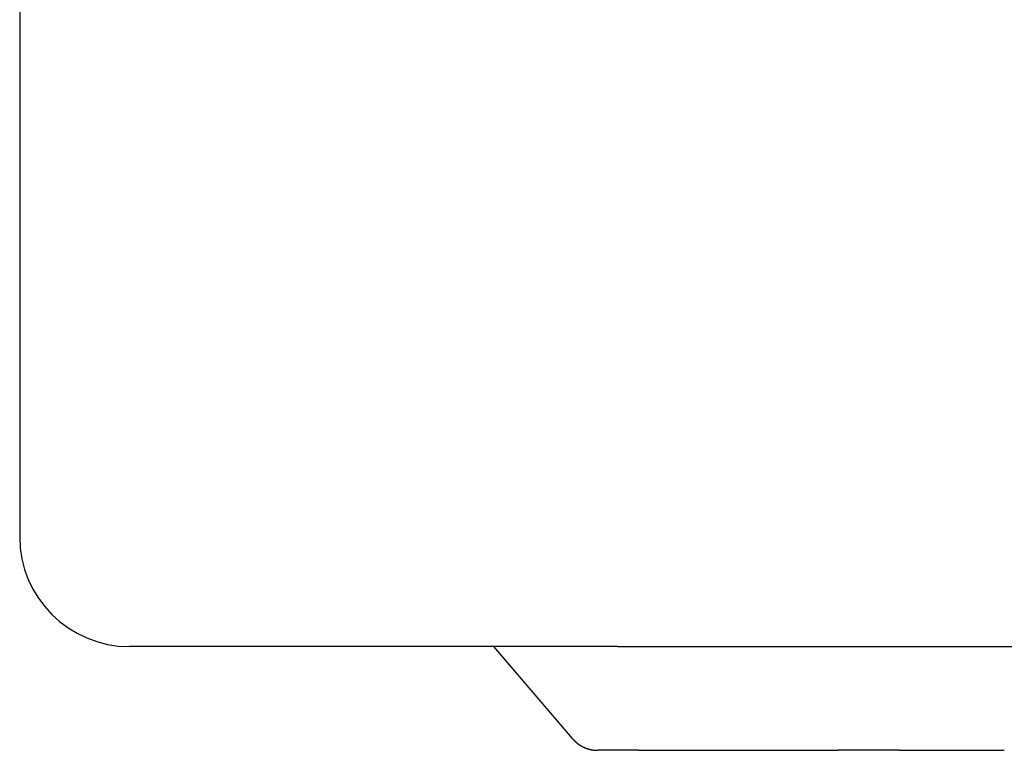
# Model space of a CAD drawing. Extents: x 987 to 2641, y 1244 to 2490.
# Tile 33 of 138: x 1938 to 1995, y 1697 to 1739. Entities that reach past the tile are written whole.
import ezdxf

# ---------------------------------------------------------------- set-up
doc = ezdxf.new("R2010")
doc.units = 0
doc.layers.add('KF_GRAVIS_8_DIM', color=1, linetype='CONTINUOUS')
doc.layers.add('KF_GRAVIS_8_LEFT', color=7, linetype='CONTINUOUS')

# ---------------------------------------------------------------- blocks, each defined once
blk = doc.blocks.new('*U13')
at = {"layer": 'KF_GRAVIS_8_LEFT'}
for p, q in [((-115.2643, -396.8472), (-115.2643, -434)), ((-115.2643, -434), (-115.2643, -436.65)), ((-80.6759, -443), (-108.9143, -443)), ((-83.2844, -448.3261), (-87.843, -443)), ((-80.6759, -443), (-18.137, -443)), ((-79.4693, -449), (-81.8205, -449)), ((-79.4693, -449), (-67.9125, -449)), ((-64.3678, -449), (-67.9125, -449)), ((-64.3678, -449), (-58.309, -449))]:
    blk.add_line(p, q, dxfattribs=at)
blk.add_polyline3d([(-83.2844, -448.326, 0), (-83.2818, -448.329, 0), (-83.2791, -448.332, 0), (-83.2764, -448.335, 0), (-83.2738, -448.338, 0), (-83.2711, -448.342, 0), (-83.2684, -448.345, 0), (-83.2656, -448.348, 0), (-83.2629, -448.351, 0), (-83.2602, -448.354, 0), (-83.2575, -448.357, 0), (-83.2547, -448.36, 0), (-83.252, -448.363, 0), (-83.2492, -448.366, 0), (-83.2464, -448.369, 0), (-83.2437, -448.372, 0), (-83.2409, -448.375, 0), (-83.2381, -448.378, 0), (-83.2353, -448.381, 0), (-83.2325, -448.384, 0), (-83.2296, -448.387, 0), (-83.2268, -448.391, 0), (-83.224, -448.394, 0), (-83.2211, -448.397, 0), (-83.2183, -448.4, 0), (-83.2154, -448.403, 0), (-83.2125, -448.406, 0), (-83.2096, -448.409, 0), (-83.2067, -448.412, 0), (-83.2038, -448.415, 0), (-83.2009, -448.418, 0), (-83.198, -448.421, 0), (-83.1951, -448.424, 0), (-83.1922, -448.427, 0), (-83.1892, -448.43, 0), (-83.1863, -448.433, 0), (-83.1833, -448.436, 0), (-83.1803, -448.439, 0), (-83.1774, -448.442, 0), (-83.1744, -448.445, 0), (-83.1714, -448.448, 0), (-83.1684, -448.451, 0), (-83.1654, -448.453, 0), (-83.1624, -448.456, 0), (-83.1593, -448.459, 0), (-83.1563, -448.462, 0), (-83.1532, -448.465, 0), (-83.1502, -448.468, 0), (-83.1471, -448.471, 0), (-83.1441, -448.474, 0), (-83.141, -448.477, 0), (-83.1379, -448.48, 0), (-83.1348, -448.483, 0), (-83.1317, -448.486, 0), (-83.1286, -448.489, 0), (-83.1255, -448.492, 0), (-83.1223, -448.494, 0), (-83.1192, -448.497, 0), (-83.116, -448.5, 0), (-83.1129, -448.503, 0), (-83.1097, -448.506, 0), (-83.1066, -448.509, 0), (-83.1034, -448.512, 0), (-83.1002, -448.515, 0), (-83.097, -448.517, 0), (-83.0938, -448.52, 0), (-83.0906, -448.523, 0), (-83.0873, -448.526, 0), (-83.0841, -448.529, 0), (-83.0809, -448.532, 0), (-83.0776, -448.534, 0), (-83.0744, -448.537, 0), (-83.0711, -448.54, 0), (-83.0678, -448.543, 0), (-83.0645, -448.546, 0), (-83.0612, -448.548, 0), (-83.0579, -448.551, 0), (-83.0546, -448.554, 0), (-83.0513, -448.557, 0), (-83.048, -448.56, 0), (-83.0447, -448.562, 0), (-83.0413, -448.565, 0), (-83.038, -448.568, 0), (-83.0346, -448.571, 0), (-83.0313, -448.573, 0), (-83.0279, -448.576, 0), (-83.0245, -448.579, 0), (-83.0211, -448.582, 0), (-83.0177, -448.584, 0), (-83.0143, -448.587, 0), (-83.0109, -448.59, 0), (-83.0075, -448.592, 0), (-83.004, -448.595, 0), (-83.0006, -448.598, 0), (-82.9971, -448.6, 0), (-82.9937, -448.603, 0), (-82.9902, -448.606, 0), (-82.9867, -448.608, 0), (-82.9833, -448.611, 0), (-82.9798, -448.614, 0), (-82.9763, -448.616, 0), (-82.9728, -448.619, 0), (-82.9693, -448.622, 0), (-82.9658, -448.624, 0), (-82.9622, -448.627, 0), (-82.9587, -448.63, 0), (-82.9551, -448.632, 0), (-82.9516, -448.635, 0), (-82.948, -448.637, 0), (-82.9445, -448.64, 0), (-82.9409, -448.642, 0), (-82.9373, -448.645, 0), (-82.9337, -448.648, 0), (-82.9301, -448.65, 0), (-82.9265, -448.653, 0), (-82.9229, -448.655, 0), (-82.9193, -448.658, 0), (-82.9157, -448.66, 0), (-82.9121, -448.663, 0), (-82.9084, -448.665, 0), (-82.9048, -448.668, 0), (-82.9011, -448.67, 0), (-82.8975, -448.673, 0), (-82.8938, -448.675, 0), (-82.8901, -448.678, 0), (-82.8864, -448.68, 0), (-82.8827, -448.683, 0), (-82.8791, -448.685, 0), (-82.8753, -448.688, 0), (-82.8716, -448.69, 0), (-82.8679, -448.692, 0), (-82.8642, -448.695, 0), (-82.8605, -448.697, 0), (-82.8567, -448.7, 0), (-82.853, -448.702, 0), (-82.8492, -448.704, 0), (-82.8455, -448.707, 0), (-82.8417, -448.709, 0), (-82.8379, -448.712, 0), (-82.8342, -448.714, 0), (-82.8304, -448.716, 0), (-82.8266, -448.719, 0), (-82.8228, -448.721, 0), (-82.819, -448.723, 0), (-82.8152, -448.726, 0), (-82.8113, -448.728, 0), (-82.8075, -448.73, 0), (-82.8037, -448.732, 0), (-82.7998, -448.735, 0), (-82.796, -448.737, 0), (-82.7921, -448.739, 0), (-82.7883, -448.742, 0), (-82.7844, -448.744, 0), (-82.7805, -448.746, 0), (-82.7767, -448.748, 0), (-82.7728, -448.75, 0), (-82.7689, -448.753, 0), (-82.765, -448.755, 0), (-82.7611, -448.757, 0), (-82.7572, -448.759, 0), (-82.7533, -448.761, 0), (-82.7494, -448.764, 0), (-82.7454, -448.766, 0), (-82.7415, -448.768, 0), (-82.7376, -448.77, 0), (-82.7336, -448.772, 0), (-82.7297, -448.774, 0), (-82.7257, -448.776, 0), (-82.7218, -448.779, 0), (-82.7178, -448.781, 0), (-82.7138, -448.783, 0), (-82.7098, -448.785, 0), (-82.7059, -448.787, 0), (-82.7019, -448.789, 0), (-82.6979, -448.791, 0), (-82.6939, -448.793, 0), (-82.6899, -448.795, 0), (-82.6859, -448.797, 0), (-82.6819, -448.799, 0), (-82.6778, -448.801, 0), (-82.6738, -448.803, 0), (-82.6698, -448.805, 0), (-82.6657, -448.807, 0), (-82.6617, -448.809, 0), (-82.6577, -448.811, 0), (-82.6536, -448.813, 0), (-82.6496, -448.815, 0), (-82.6455, -448.817, 0), (-82.6414, -448.819, 0), (-82.6374, -448.821, 0), (-82.6333, -448.822, 0), (-82.6292, -448.824, 0), (-82.6252, -448.826, 0), (-82.6211, -448.828, 0), (-82.617, -448.83, 0), (-82.6129, -448.832, 0), (-82.6088, -448.834, 0), (-82.6047, -448.835, 0), (-82.6006, -448.837, 0), (-82.5965, -448.839, 0), (-82.5924, -448.841, 0), (-82.5882, -448.843, 0), (-82.5841, -448.844, 0), (-82.58, -448.846, 0), (-82.5759, -448.848, 0), (-82.5717, -448.85, 0), (-82.5676, -448.852, 0), (-82.5634, -448.853, 0), (-82.5593, -448.855, 0), (-82.5551, -448.857, 0), (-82.551, -448.858, 0), (-82.5468, -448.86, 0), (-82.5427, -448.862, 0), (-82.5385, -448.863, 0), (-82.5343, -448.865, 0), (-82.5302, -448.867, 0), (-82.526, -448.868, 0), (-82.5218, -448.87, 0), (-82.5176, -448.872, 0), (-82.5135, -448.873, 0), (-82.5093, -448.875, 0), (-82.5051, -448.876, 0), (-82.5009, -448.878, 0), (-82.4967, -448.88, 0), (-82.4925, -448.881, 0), (-82.4883, -448.883, 0), (-82.4841, -448.884, 0), (-82.4799, -448.886, 0), (-82.4757, -448.887, 0), (-82.4715, -448.889, 0), (-82.4673, -448.89, 0), (-82.463, -448.892, 0), (-82.4588, -448.893, 0), (-82.4546, -448.895, 0), (-82.4504, -448.896, 0), (-82.4461, -448.898, 0), (-82.4419, -448.899, 0), (-82.4377, -448.9, 0), (-82.4335, -448.902, 0), (-82.4292, -448.903, 0), (-82.425, -448.905, 0), (-82.4207, -448.906, 0), (-82.4165, -448.907, 0), (-82.4123, -448.909, 0), (-82.408, -448.91, 0), (-82.4038, -448.911, 0), (-82.3995, -448.913, 0), (-82.3953, -448.914, 0), (-82.391, -448.915, 0), (-82.3868, -448.917, 0), (-82.3825, -448.918, 0), (-82.3782, -448.919, 0), (-82.374, -448.921, 0), (-82.3697, -448.922, 0), (-82.3655, -448.923, 0), (-82.3612, -448.924, 0), (-82.3569, -448.926, 0), (-82.3527, -448.927, 0), (-82.3484, -448.928, 0), (-82.3441, -448.929, 0), (-82.3399, -448.93, 0), (-82.3356, -448.931, 0), (-82.3313, -448.933, 0), (-82.3271, -448.934, 0), (-82.3228, -448.935, 0), (-82.3185, -448.936, 0), (-82.3142, -448.937, 0), (-82.31, -448.938, 0), (-82.3057, -448.939, 0), (-82.3014, -448.94, 0), (-82.2971, -448.942, 0), (-82.2929, -448.943, 0), (-82.2886, -448.944, 0), (-82.2843, -448.945, 0), (-82.28, -448.946, 0), (-82.2757, -448.947, 0), (-82.2715, -448.948, 0), (-82.2672, -448.949, 0), (-82.2629, -448.95, 0), (-82.2586, -448.951, 0), (-82.2543, -448.952, 0), (-82.2501, -448.953, 0), (-82.2458, -448.954, 0), (-82.2415, -448.955, 0), (-82.2372, -448.956, 0), (-82.2329, -448.957, 0), (-82.2286, -448.957, 0), (-82.2244, -448.958, 0), (-82.2201, -448.959, 0), (-82.2158, -448.96, 0), (-82.2115, -448.961, 0), (-82.2072, -448.962, 0), (-82.203, -448.963, 0), (-82.1987, -448.964, 0), (-82.1944, -448.964, 0), (-82.1901, -448.965, 0), (-82.1859, -448.966, 0), (-82.1816, -448.967, 0), (-82.1773, -448.968, 0), (-82.173, -448.968, 0), (-82.1688, -448.969, 0), (-82.1645, -448.97, 0), (-82.1602, -448.971, 0), (-82.1559, -448.971, 0), (-82.1517, -448.972, 0), (-82.1474, -448.973, 0), (-82.1431, -448.974, 0), (-82.1389, -448.974, 0), (-82.1346, -448.975, 0), (-82.1303, -448.976, 0), (-82.1261, -448.976, 0), (-82.1218, -448.977, 0), (-82.1176, -448.978, 0), (-82.1133, -448.978, 0), (-82.109, -448.979, 0), (-82.1048, -448.98, 0), (-82.1005, -448.98, 0), (-82.0963, -448.981, 0), (-82.092, -448.981, 0), (-82.0878, -448.982, 0), (-82.0835, -448.983, 0), (-82.0793, -448.983, 0), (-82.075, -448.984, 0), (-82.0708, -448.984, 0), (-82.0666, -448.985, 0), (-82.0623, -448.985, 0), (-82.0581, -448.986, 0), (-82.0538, -448.986, 0), (-82.0496, -448.987, 0), (-82.0454, -448.987, 0), (-82.0411, -448.988, 0), (-82.0369, -448.988, 0), (-82.0327, -448.989, 0), (-82.0285, -448.989, 0), (-82.0242, -448.99, 0), (-82.02, -448.99, 0), (-82.0158, -448.99, 0), (-82.0116, -448.991, 0), (-82.0074, -448.991, 0), (-82.0032, -448.992, 0), (-81.999, -448.992, 0), (-81.9947, -448.992, 0), (-81.9905, -448.993, 0), (-81.9863, -448.993, 0), (-81.9821, -448.993, 0), (-81.9779, -448.994, 0), (-81.9738, -448.994, 0), (-81.9696, -448.994, 0), (-81.9654, -448.995, 0), (-81.9612, -448.995, 0), (-81.957, -448.995, 0), (-81.9528, -448.996, 0), (-81.9486, -448.996, 0), (-81.9445, -448.996, 0), (-81.9403, -448.996, 0), (-81.9361, -448.997, 0), (-81.9319, -448.997, 0), (-81.9278, -448.997, 0), (-81.9236, -448.997, 0), (-81.9195, -448.998, 0), (-81.9153, -448.998, 0), (-81.9111, -448.998, 0), (-81.907, -448.998, 0), (-81.9028, -448.998, 0), (-81.8987, -448.998, 0), (-81.8946, -448.999, 0), (-81.8904, -448.999, 0), (-81.8863, -448.999, 0), (-81.8821, -448.999, 0), (-81.878, -448.999, 0), (-81.8739, -448.999, 0), (-81.8698, -448.999, 0), (-81.8656, -448.999, 0), (-81.8615, -449, 0), (-81.8574, -449, 0), (-81.8533, -449, 0), (-81.8492, -449, 0), (-81.8451, -449, 0), (-81.841, -449, 0), (-81.8369, -449, 0), (-81.8328, -449, 0), (-81.8287, -449, 0), (-81.8246, -449, 0), (-81.8205, -449, 0)], dxfattribs=at)
blk.add_arc((-108.9143, -436.65), 6.35, 180, 270, dxfattribs=at)

msp = doc.modelspace()

# ---------------------------------------------------------------- block references
at = {"layer": 'KF_GRAVIS_8_DIM'}
msp.add_blockref('*U13', (2053.383, 2145.913), dxfattribs=at)

doc.saveas('drawing.dxf')
